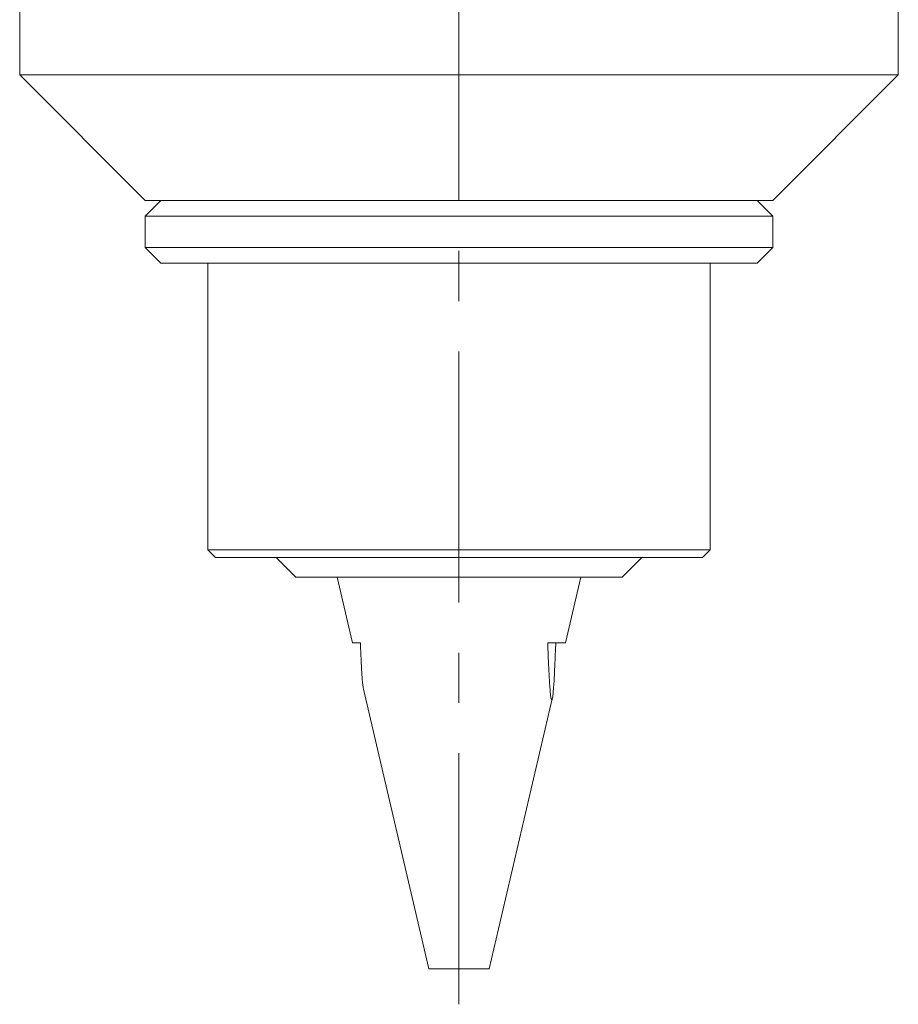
# Model space of a CAD drawing. Header units: inches. Extents: x 1.5 to 14.4, y 0.3 to 10.5.
# Tile 1 of 43: x 2.8 to 4.6, y 3 to 5. Entities that reach past the tile are written whole.
import ezdxf

# ---------------------------------------------------------------- set-up
doc = ezdxf.new("R2010")
doc.units = ezdxf.units.IN
doc.header["$MEASUREMENT"] = 0
doc.linetypes.add('CENTERX2', pattern=[0.8, 0.5, -0.1, 0.1, -0.1])
doc.layers.add('FORMAT', color=7, linetype='Continuous')

msp = doc.modelspace()

# ---------------------------------------------------------------- linework, layer by layer
at = {"color": 7, "linetype": 'Continuous', "lineweight": 15}
for p, q in [((2.8013, 6.3769), (2.8013, 4.8769)), ((4.5513, 4.8769), (4.5513, 5.0994)), ((2.8013, 4.8769), (3.0513, 4.6269)), ((4.295, 4.8769), (2.8013, 4.8769)), ((4.5513, 4.8769), (4.295, 4.8769)), ((4.3013, 4.6269), (4.5513, 4.8769)), ((3.0826, 4.6269), (3.0513, 4.5956)), ((4.1183, 4.6269), (3.0513, 4.6269)), ((4.3013, 4.6269), (4.1183, 4.6269)), ((4.3013, 4.5956), (4.2701, 4.6269)), ((3.0513, 4.5956), (3.0513, 4.5331)), ((3.0513, 4.5956), (3.6736, 4.5956)), ((3.6736, 4.5956), (4.3013, 4.5956)), ((4.3013, 4.5331), (4.3013, 4.5956)), ((3.0513, 4.5331), (3.0826, 4.5019)), ((3.0513, 4.5331), (3.6736, 4.5331)), ((3.6736, 4.5331), (4.3013, 4.5331)), ((4.2701, 4.5019), (4.3013, 4.5331)), ((3.0826, 4.5019), (3.6738, 4.5019)), ((3.1763, 4.5019), (3.1763, 3.9312)), ((3.6738, 4.5019), (4.2701, 4.5019)), ((4.1763, 3.9312), (4.1763, 4.5019)), ((3.1763, 3.9312), (3.1913, 3.9162)), ((3.1763, 3.9312), (4.1763, 3.9312)), ((4.1613, 3.9162), (4.1763, 3.9312)), ((4.1613, 3.9162), (3.1913, 3.9162)), ((3.3119, 3.9162), (3.3513, 3.8769)), ((4.0013, 3.8769), (4.0407, 3.9162)), ((4.0013, 3.8769), (3.3513, 3.8769)), ((3.4338, 3.8769), (3.4644, 3.7459)), ((3.8882, 3.7459), (3.9188, 3.8769)), ((3.4644, 3.7459), (3.4798, 3.7459)), ((3.853, 3.7459), (3.8882, 3.7459)), ((3.486, 3.6536), (3.616, 3.0969)), ((3.7366, 3.0969), (3.8622, 3.6344)), ((3.616, 3.0969), (3.7366, 3.0969))]:
    msp.add_line(p, q, dxfattribs=at)
for points, knots in [([(3.4798, 3.7459), (3.4801, 3.7381), (3.4807, 3.7255), (3.4815, 3.7086), (3.4822, 3.6948), (3.483, 3.6816), (3.4839, 3.6705), (3.4847, 3.6617), (3.4854, 3.6563), (3.4859, 3.6542), (3.486, 3.6536)], [0, 0, 0, 0, 0.2130425, 0.3465083, 0.480284, 0.6157244, 0.7523433, 0.8516242, 0.952976, 1, 1, 1, 1]), ([(3.8691, 3.7459), (3.8686, 3.7341), (3.8681, 3.7224), (3.8671, 3.6995), (3.8666, 3.6882), (3.8657, 3.6718), (3.8654, 3.6665), (3.8647, 3.6564), (3.8643, 3.6516), (3.8635, 3.643), (3.863, 3.6392), (3.8623, 3.635), (3.8621, 3.6339), (3.8616, 3.6324), (3.8613, 3.6319), (3.8605, 3.6319), (3.86, 3.6335), (3.859, 3.639), (3.8586, 3.6427), (3.8578, 3.6513), (3.8574, 3.6561), (3.8567, 3.6661), (3.8564, 3.6713), (3.8555, 3.6874), (3.8549, 3.6988), (3.8539, 3.722), (3.8534, 3.7339), (3.853, 3.7459)], [0, 0, 0, 0, 0.125, 0.125, 0.25, 0.25, 0.3125, 0.3125, 0.375, 0.375, 0.4375, 0.4375, 0.46875, 0.46875, 0.5, 0.5, 0.5625, 0.5625, 0.625, 0.625, 0.6875, 0.6875, 0.75, 0.75, 0.875, 0.875, 1, 1, 1, 1])]:
    msp.add_open_spline(points, degree=3, knots=knots, dxfattribs=at)
at = {"layer": 'FORMAT', "color": 7, "linetype": 'CENTERX2', "lineweight": 0}
msp.add_line((3.6763, 3.0263), (3.6763, 7.2344), dxfattribs=at)

doc.saveas('drawing.dxf')
